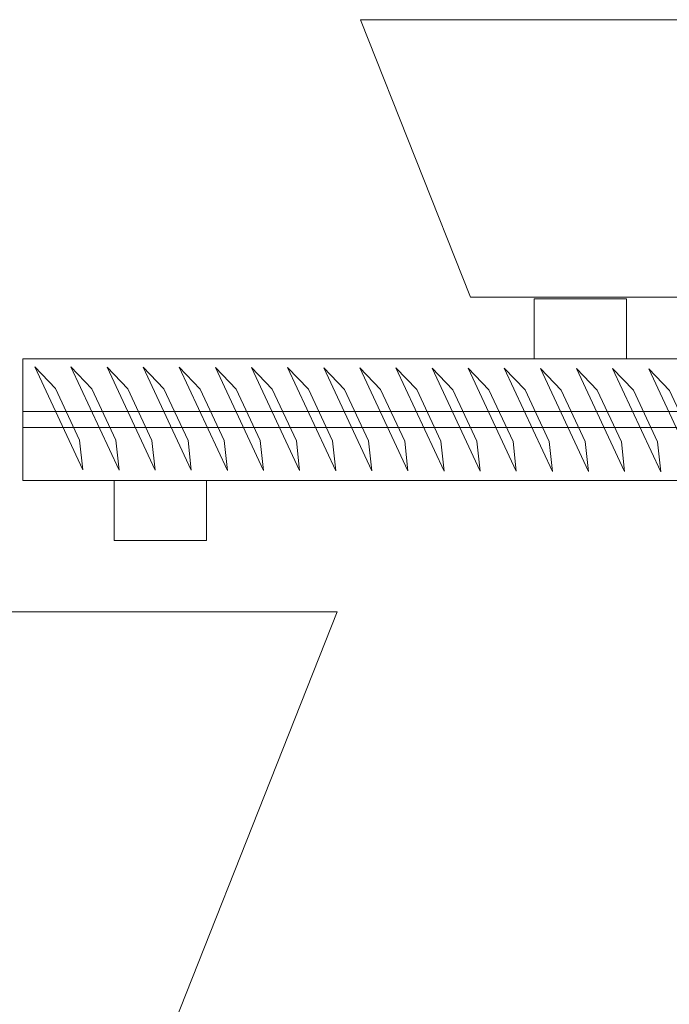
# Model space of a CAD drawing. Header units: millimetres. Extents: x -658 to -175, y -157 to 178.
# Tile 30 of 41: x -398 to -338, y 60 to 151. Entities that reach past the tile are written whole.
import ezdxf

# ---------------------------------------------------------------- set-up
doc = ezdxf.new("R2010")
doc.units = ezdxf.units.MM
doc.header["$MEASUREMENT"] = 0
doc.layers.add('Layer 1', color=7, linetype='Continuous')

msp = doc.modelspace()

# ---------------------------------------------------------------- linework, layer by layer
at = {"layer": 'Layer 1', "color": 250, "lineweight": 20}
for points in [[(-350.9561, 119.468), (-342.4467, 119.468), (-342.4467, 125.0158), (-350.9561, 125.0158), (-350.9561, 119.468)], [(-389.6661, 102.7011), (-381.1567, 102.7011), (-381.1567, 108.2489), (-389.6661, 108.2489), (-389.6661, 102.7011)]]:
    msp.add_lwpolyline(points, close=True, dxfattribs=at)
at = {"layer": 'Layer 1', "color": 252, "lineweight": 20}
msp.add_open_spline([(-336.5487, 125.1398), (-336.5487, 125.1398), (-356.8122, 125.1398), (-356.8122, 125.1398), (-356.8122, 125.1398), (-356.8122, 125.1398), (-366.944, 150.7588), (-366.944, 150.7588), (-366.944, 150.7588), (-366.944, 150.7588), (-326.417, 150.7588), (-326.417, 150.7588), (-326.417, 150.7588), (-326.417, 150.7588), (-336.5487, 125.1398), (-336.5487, 125.1398)], degree=3, knots=[0, 0, 0, 0, 0.2, 0.2, 0.2, 0.2, 0.4, 0.4, 0.4, 0.4, 0.6, 0.6, 0.6, 0.6, 1, 1, 1, 1], dxfattribs=at)
at = {"layer": 'Layer 1', "color": 250, "lineweight": 20}
for points in [[(-323.7756, 119.4722), (-323.7756, 119.4722), (-398.0741, 119.4722), (-398.0741, 119.4722), (-398.0741, 119.4722), (-398.0741, 119.4722), (-398.0741, 108.2492), (-398.0741, 108.2492), (-398.0741, 108.2492), (-398.0741, 108.2492), (-323.7756, 108.2492), (-323.7756, 108.2492), (-323.7756, 108.2492), (-323.7756, 108.2492), (-323.7756, 119.4722), (-323.7756, 119.4722)], [(-392.8467, 111.9628), (-392.8467, 111.9628), (-395.065, 116.7199), (-395.065, 116.7199), (-395.065, 116.7199), (-395.065, 116.7199), (-396.9829, 118.7213), (-396.9829, 118.7213), (-396.9829, 118.7213), (-396.9829, 118.7213), (-392.5463, 109.2071), (-392.5463, 109.2071), (-392.5463, 109.2071), (-392.5463, 109.2071), (-392.8467, 111.9628), (-392.8467, 111.9628)], [(-389.5171, 111.953), (-389.5171, 111.953), (-391.7354, 116.7101), (-391.7354, 116.7101), (-391.7354, 116.7101), (-391.7354, 116.7101), (-393.6533, 118.7115), (-393.6533, 118.7115), (-393.6533, 118.7115), (-393.6533, 118.7115), (-389.2167, 109.1973), (-389.2167, 109.1973), (-389.2167, 109.1973), (-389.2167, 109.1973), (-389.5171, 111.953), (-389.5171, 111.953)], [(-386.1875, 111.9432), (-386.1875, 111.9432), (-388.4058, 116.7003), (-388.4058, 116.7003), (-388.4058, 116.7003), (-388.4058, 116.7003), (-390.3237, 118.7017), (-390.3237, 118.7017), (-390.3237, 118.7017), (-390.3237, 118.7017), (-385.8871, 109.1875), (-385.8871, 109.1875), (-385.8871, 109.1875), (-385.8871, 109.1875), (-386.1875, 111.9432), (-386.1875, 111.9432)], [(-382.8579, 111.9334), (-382.8579, 111.9334), (-385.0762, 116.6905), (-385.0762, 116.6905), (-385.0762, 116.6905), (-385.0762, 116.6905), (-386.9941, 118.6919), (-386.9941, 118.6919), (-386.9941, 118.6919), (-386.9941, 118.6919), (-382.5575, 109.1777), (-382.5575, 109.1777), (-382.5575, 109.1777), (-382.5575, 109.1777), (-382.8579, 111.9334), (-382.8579, 111.9334)], [(-379.5283, 111.9236), (-379.5283, 111.9236), (-381.7466, 116.6807), (-381.7466, 116.6807), (-381.7466, 116.6807), (-381.7466, 116.6807), (-383.6645, 118.6821), (-383.6645, 118.6821), (-383.6645, 118.6821), (-383.6645, 118.6821), (-379.2279, 109.1679), (-379.2279, 109.1679), (-379.2279, 109.1679), (-379.2279, 109.1679), (-379.5283, 111.9236), (-379.5283, 111.9236)], [(-376.1987, 111.9138), (-376.1987, 111.9138), (-378.417, 116.6709), (-378.417, 116.6709), (-378.417, 116.6709), (-378.417, 116.6709), (-380.3349, 118.6723), (-380.3349, 118.6723), (-380.3349, 118.6723), (-380.3349, 118.6723), (-375.8983, 109.1581), (-375.8983, 109.1581), (-375.8983, 109.1581), (-375.8983, 109.1581), (-376.1987, 111.9138), (-376.1987, 111.9138)], [(-372.8691, 111.904), (-372.8691, 111.904), (-375.0874, 116.6611), (-375.0874, 116.6611), (-375.0874, 116.6611), (-375.0874, 116.6611), (-377.0053, 118.6625), (-377.0053, 118.6625), (-377.0053, 118.6625), (-377.0053, 118.6625), (-372.5687, 109.1483), (-372.5687, 109.1483), (-372.5687, 109.1483), (-372.5687, 109.1483), (-372.8691, 111.904), (-372.8691, 111.904)], [(-369.5395, 111.8942), (-369.5395, 111.8942), (-371.7578, 116.6513), (-371.7578, 116.6513), (-371.7578, 116.6513), (-371.7578, 116.6513), (-373.6757, 118.6527), (-373.6757, 118.6527), (-373.6757, 118.6527), (-373.6757, 118.6527), (-369.2391, 109.1385), (-369.2391, 109.1385), (-369.2391, 109.1385), (-369.2391, 109.1385), (-369.5395, 111.8942), (-369.5395, 111.8942)], [(-366.2099, 111.8844), (-366.2099, 111.8844), (-368.4282, 116.6415), (-368.4282, 116.6415), (-368.4282, 116.6415), (-368.4282, 116.6415), (-370.3461, 118.6429), (-370.3461, 118.6429), (-370.3461, 118.6429), (-370.3461, 118.6429), (-365.9095, 109.1287), (-365.9095, 109.1287), (-365.9095, 109.1287), (-365.9095, 109.1287), (-366.2099, 111.8844), (-366.2099, 111.8844)], [(-362.8803, 111.8746), (-362.8803, 111.8746), (-365.0986, 116.6317), (-365.0986, 116.6317), (-365.0986, 116.6317), (-365.0986, 116.6317), (-367.0165, 118.6331), (-367.0165, 118.6331), (-367.0165, 118.6331), (-367.0165, 118.6331), (-362.5799, 109.1189), (-362.5799, 109.1189), (-362.5799, 109.1189), (-362.5799, 109.1189), (-362.8803, 111.8746), (-362.8803, 111.8746)], [(-359.5507, 111.8648), (-359.5507, 111.8648), (-361.769, 116.6219), (-361.769, 116.6219), (-361.769, 116.6219), (-361.769, 116.6219), (-363.6869, 118.6233), (-363.6869, 118.6233), (-363.6869, 118.6233), (-363.6869, 118.6233), (-359.2503, 109.1091), (-359.2503, 109.1091), (-359.2503, 109.1091), (-359.2503, 109.1091), (-359.5507, 111.8648), (-359.5507, 111.8648)], [(-356.2211, 111.855), (-356.2211, 111.855), (-358.4394, 116.6121), (-358.4394, 116.6121), (-358.4394, 116.6121), (-358.4394, 116.6121), (-360.3573, 118.6135), (-360.3573, 118.6135), (-360.3573, 118.6135), (-360.3573, 118.6135), (-355.9207, 109.0993), (-355.9207, 109.0993), (-355.9207, 109.0993), (-355.9207, 109.0993), (-356.2211, 111.855), (-356.2211, 111.855)], [(-352.8915, 111.8452), (-352.8915, 111.8452), (-355.1098, 116.6023), (-355.1098, 116.6023), (-355.1098, 116.6023), (-355.1098, 116.6023), (-357.0277, 118.6037), (-357.0277, 118.6037), (-357.0277, 118.6037), (-357.0277, 118.6037), (-352.5911, 109.0895), (-352.5911, 109.0895), (-352.5911, 109.0895), (-352.5911, 109.0895), (-352.8915, 111.8452), (-352.8915, 111.8452)], [(-349.5619, 111.8354), (-349.5619, 111.8354), (-351.7802, 116.5925), (-351.7802, 116.5925), (-351.7802, 116.5925), (-351.7802, 116.5925), (-353.6981, 118.5939), (-353.6981, 118.5939), (-353.6981, 118.5939), (-353.6981, 118.5939), (-349.2615, 109.0797), (-349.2615, 109.0797), (-349.2615, 109.0797), (-349.2615, 109.0797), (-349.5619, 111.8354), (-349.5619, 111.8354)], [(-346.2323, 111.8256), (-346.2323, 111.8256), (-348.4506, 116.5827), (-348.4506, 116.5827), (-348.4506, 116.5827), (-348.4506, 116.5827), (-350.3685, 118.5841), (-350.3685, 118.5841), (-350.3685, 118.5841), (-350.3685, 118.5841), (-345.9319, 109.0699), (-345.9319, 109.0699), (-345.9319, 109.0699), (-345.9319, 109.0699), (-346.2323, 111.8256), (-346.2323, 111.8256)], [(-342.9027, 111.8158), (-342.9027, 111.8158), (-345.121, 116.5729), (-345.121, 116.5729), (-345.121, 116.5729), (-345.121, 116.5729), (-347.0389, 118.5743), (-347.0389, 118.5743), (-347.0389, 118.5743), (-347.0389, 118.5743), (-342.6023, 109.0601), (-342.6023, 109.0601), (-342.6023, 109.0601), (-342.6023, 109.0601), (-342.9027, 111.8158), (-342.9027, 111.8158)], [(-339.5731, 111.806), (-339.5731, 111.806), (-341.7914, 116.5631), (-341.7914, 116.5631), (-341.7914, 116.5631), (-341.7914, 116.5631), (-343.7093, 118.5645), (-343.7093, 118.5645), (-343.7093, 118.5645), (-343.7093, 118.5645), (-339.2727, 109.0503), (-339.2727, 109.0503), (-339.2727, 109.0503), (-339.2727, 109.0503), (-339.5731, 111.806), (-339.5731, 111.806)], [(-336.2435, 111.7962), (-336.2435, 111.7962), (-338.4618, 116.5533), (-338.4618, 116.5533), (-338.4618, 116.5533), (-338.4618, 116.5533), (-340.3797, 118.5547), (-340.3797, 118.5547), (-340.3797, 118.5547), (-340.3797, 118.5547), (-335.9431, 109.0405), (-335.9431, 109.0405), (-335.9431, 109.0405), (-335.9431, 109.0405), (-336.2435, 111.7962), (-336.2435, 111.7962)], [(-323.839, 114.6164), (-323.839, 114.6164), (-398.0741, 114.6164), (-398.0741, 114.6164), (-398.0741, 114.6164), (-398.0741, 114.6164), (-398.0741, 113.1164), (-398.0741, 113.1164), (-398.0741, 113.1164), (-398.0741, 113.1164), (-323.839, 113.1164), (-323.839, 113.1164), (-323.839, 113.1164), (-323.839, 113.1164), (-323.839, 114.6164), (-323.839, 114.6164)]]:
    msp.add_open_spline(points, degree=3, knots=[0, 0, 0, 0, 0.2, 0.2, 0.2, 0.2, 0.4, 0.4, 0.4, 0.4, 0.6, 0.6, 0.6, 0.6, 1, 1, 1, 1], dxfattribs=at)
at = {"layer": 'Layer 1', "color": 9, "lineweight": 20}
msp.add_open_spline([(-430.9919, 43.9434), (-430.9919, 43.9434), (-389.7334, 43.9434), (-389.7334, 43.9434), (-389.7334, 43.9434), (-389.7334, 43.9434), (-369.1041, 96.1064), (-369.1041, 96.1064), (-369.1041, 96.1064), (-369.1041, 96.1064), (-451.6211, 96.1064), (-451.6211, 96.1064), (-451.6211, 96.1064), (-451.6211, 96.1064), (-430.9919, 43.9434), (-430.9919, 43.9434)], degree=3, knots=[0, 0, 0, 0, 0.2, 0.2, 0.2, 0.2, 0.4, 0.4, 0.4, 0.4, 0.6, 0.6, 0.6, 0.6, 1, 1, 1, 1], dxfattribs=at)

doc.saveas('drawing.dxf')
